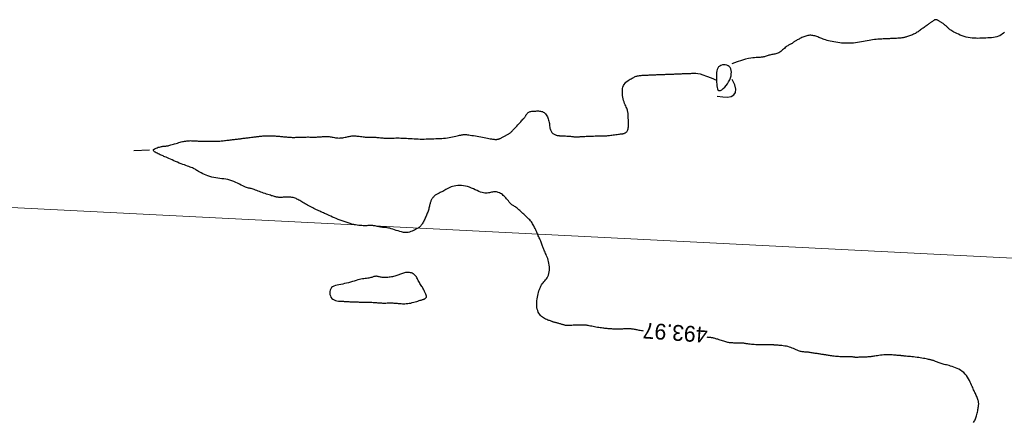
# Model space of a CAD drawing. Header units: millimetres. Extents: x 32690613 to 32693367, y 5343692 to 5344708.
# Tile 133 of 256: x 32692301 to 32692364, y 5343990 to 5344016. Entities that reach past the tile are written whole.
import ezdxf
from ezdxf.enums import TextEntityAlignment as Align

# ---------------------------------------------------------------- set-up
doc = ezdxf.new("R2010")
doc.units = ezdxf.units.MM
doc.header["$LTSCALE"] = 20
doc.layers.get('0').update_dxf_attribs({"lineweight": 18})
doc.layers.get('Defpoints').update_dxf_attribs({"color": 11, "lineweight": 18})
doc.layers.add('02-DGM_HL_494.00', color=122, linetype='Continuous')

# ---------------------------------------------------------------- blocks, each defined once
blk = doc.blocks.new('A$C78070446')
blk.add_line((4469685.271, 5342528.362), (4469462.606, 5342548.339))

msp = doc.modelspace()

# ---------------------------------------------------------------- linework, layer by layer
at = {"layer": '02-DGM_HL_494.00', "elevation": 494, "flags": 128}
for points in [[(32692363.757, 5344014.878), (32692363.69, 5344014.819), (32692363.62, 5344014.764), (32692363.545, 5344014.713), (32692363.463, 5344014.668), (32692363.375, 5344014.63), (32692363.278, 5344014.598), (32692363.175, 5344014.574), (32692363.065, 5344014.555), (32692362.951, 5344014.54), (32692362.832, 5344014.529), (32692362.71, 5344014.522), (32692362.587, 5344014.516), (32692362.462, 5344014.511), (32692362.337, 5344014.506), (32692362.212, 5344014.502), (32692362.087, 5344014.5), (32692361.962, 5344014.502), (32692361.837, 5344014.507), (32692361.711, 5344014.516), (32692361.585, 5344014.532), (32692361.459, 5344014.555), (32692361.333, 5344014.585), (32692361.209, 5344014.621), (32692361.087, 5344014.663), (32692360.969, 5344014.708), (32692360.857, 5344014.755), (32692360.752, 5344014.803), (32692360.656, 5344014.85), (32692360.57, 5344014.895), (32692360.496, 5344014.938), (32692360.432, 5344014.977), (32692360.378, 5344015.013), (32692360.33, 5344015.048), (32692360.288, 5344015.08), (32692360.251, 5344015.112), (32692360.217, 5344015.142), (32692360.184, 5344015.172), (32692360.152, 5344015.202), (32692360.119, 5344015.232), (32692360.087, 5344015.262), (32692360.054, 5344015.291), (32692360.02, 5344015.32), (32692359.986, 5344015.349), (32692359.952, 5344015.376), (32692359.917, 5344015.404), (32692359.881, 5344015.43), (32692359.845, 5344015.455), (32692359.808, 5344015.48), (32692359.772, 5344015.504), (32692359.736, 5344015.527), (32692359.701, 5344015.549), (32692359.667, 5344015.57), (32692359.634, 5344015.59), (32692359.603, 5344015.609), (32692359.573, 5344015.627), (32692359.545, 5344015.643), (32692359.517, 5344015.656), (32692359.49, 5344015.667), (32692359.464, 5344015.676), (32692359.439, 5344015.68), (32692359.414, 5344015.681), (32692359.389, 5344015.678), (32692359.364, 5344015.672), (32692359.339, 5344015.661), (32692359.313, 5344015.648), (32692359.287, 5344015.632), (32692359.259, 5344015.614), (32692359.231, 5344015.594), (32692359.201, 5344015.573), (32692359.17, 5344015.55), (32692359.137, 5344015.527), (32692359.102, 5344015.501), (32692359.065, 5344015.475), (32692359.026, 5344015.446), (32692358.985, 5344015.416), (32692358.94, 5344015.384), (32692358.893, 5344015.35), (32692358.843, 5344015.313), (32692358.79, 5344015.275), (32692358.736, 5344015.236), (32692358.68, 5344015.195), (32692358.624, 5344015.154), (32692358.567, 5344015.113), (32692358.511, 5344015.073), (32692358.455, 5344015.032), (32692358.401, 5344014.993), (32692358.348, 5344014.955), (32692358.295, 5344014.919), (32692358.242, 5344014.883), (32692358.188, 5344014.849), (32692358.133, 5344014.817), (32692358.076, 5344014.786), (32692358.016, 5344014.757), (32692357.953, 5344014.729), (32692357.888, 5344014.703), (32692357.822, 5344014.679), (32692357.757, 5344014.657), (32692357.693, 5344014.636), (32692357.632, 5344014.617), (32692357.574, 5344014.6), (32692357.522, 5344014.584), (32692357.475, 5344014.571), (32692357.433, 5344014.559), (32692357.393, 5344014.549), (32692357.353, 5344014.539), (32692357.311, 5344014.531), (32692357.266, 5344014.524), (32692357.216, 5344014.518), (32692357.158, 5344014.512), (32692357.091, 5344014.507), (32692357.018, 5344014.502), (32692356.939, 5344014.497), (32692356.858, 5344014.493), (32692356.778, 5344014.489), (32692356.699, 5344014.486), (32692356.625, 5344014.483), (32692356.559, 5344014.48), (32692356.5, 5344014.478), (32692356.449, 5344014.476), (32692356.403, 5344014.474), (32692356.359, 5344014.472), (32692356.315, 5344014.471), (32692356.268, 5344014.469), (32692356.217, 5344014.467), (32692356.159, 5344014.465), (32692356.092, 5344014.462), (32692356.016, 5344014.458), (32692355.933, 5344014.454), (32692355.843, 5344014.448), (32692355.746, 5344014.44), (32692355.644, 5344014.43), (32692355.538, 5344014.418), (32692355.427, 5344014.403), (32692355.314, 5344014.384), (32692355.198, 5344014.363), (32692355.08, 5344014.341), (32692354.96, 5344014.318), (32692354.838, 5344014.294), (32692354.715, 5344014.272), (32692354.591, 5344014.25), (32692354.467, 5344014.232), (32692354.342, 5344014.216), (32692354.218, 5344014.203), (32692354.093, 5344014.194), (32692353.968, 5344014.188), (32692353.843, 5344014.186), (32692353.718, 5344014.187), (32692353.593, 5344014.192), (32692353.467, 5344014.201), (32692353.342, 5344014.214), (32692353.217, 5344014.23), (32692353.094, 5344014.249), (32692352.975, 5344014.27), (32692352.858, 5344014.294), (32692352.747, 5344014.319), (32692352.642, 5344014.346), (32692352.543, 5344014.373), (32692352.452, 5344014.401), (32692352.368, 5344014.429), (32692352.289, 5344014.456), (32692352.216, 5344014.484), (32692352.146, 5344014.511), (32692352.079, 5344014.537), (32692352.015, 5344014.562), (32692351.951, 5344014.586), (32692351.888, 5344014.609), (32692351.824, 5344014.63), (32692351.761, 5344014.649), (32692351.698, 5344014.665), (32692351.635, 5344014.678), (32692351.572, 5344014.687), (32692351.509, 5344014.692), (32692351.446, 5344014.692), (32692351.384, 5344014.687), (32692351.322, 5344014.677), (32692351.26, 5344014.663), (32692351.198, 5344014.646), (32692351.136, 5344014.625), (32692351.075, 5344014.601), (32692351.013, 5344014.575), (32692350.952, 5344014.547), (32692350.89, 5344014.518), (32692350.83, 5344014.488), (32692350.771, 5344014.458), (32692350.714, 5344014.428), (32692350.66, 5344014.398), (32692350.61, 5344014.369), (32692350.564, 5344014.341), (32692350.523, 5344014.315), (32692350.488, 5344014.291), (32692350.457, 5344014.269), (32692350.429, 5344014.249), (32692350.404, 5344014.23), (32692350.379, 5344014.212), (32692350.355, 5344014.194), (32692350.329, 5344014.177), (32692350.3, 5344014.161), (32692350.267, 5344014.144), (32692350.231, 5344014.126), (32692350.191, 5344014.106), (32692350.149, 5344014.084), (32692350.103, 5344014.059), (32692350.056, 5344014.031), (32692350.005, 5344013.998), (32692349.953, 5344013.959), (32692349.899, 5344013.916), (32692349.844, 5344013.867), (32692349.787, 5344013.817), (32692349.729, 5344013.766), (32692349.67, 5344013.715), (32692349.61, 5344013.667), (32692349.549, 5344013.624), (32692349.488, 5344013.587), (32692349.427, 5344013.557), (32692349.365, 5344013.533), (32692349.303, 5344013.515), (32692349.241, 5344013.501), (32692349.179, 5344013.489), (32692349.117, 5344013.478), (32692349.055, 5344013.468), (32692348.993, 5344013.456), (32692348.931, 5344013.442), (32692348.869, 5344013.426), (32692348.809, 5344013.409), (32692348.749, 5344013.391), (32692348.69, 5344013.373), (32692348.633, 5344013.356), (32692348.578, 5344013.34), (32692348.525, 5344013.327), (32692348.475, 5344013.316), (32692348.425, 5344013.307), (32692348.374, 5344013.3), (32692348.322, 5344013.294), (32692348.265, 5344013.29), (32692348.202, 5344013.287), (32692348.133, 5344013.284), (32692348.055, 5344013.281), (32692347.965, 5344013.276), (32692347.859, 5344013.268), (32692347.729, 5344013.25), (32692347.57, 5344013.22), (32692347.376, 5344013.173), (32692347.139, 5344013.104), (32692346.853, 5344013.01), (32692346.513, 5344012.887)], [(32692340.94, 5343995.971), (32692340.876, 5343995.981), (32692340.803, 5343995.994), (32692340.732, 5343996.008), (32692340.665, 5343996.021), (32692340.6, 5343996.035), (32692340.538, 5343996.048), (32692340.479, 5343996.06), (32692340.422, 5343996.071), (32692340.367, 5343996.081), (32692340.312, 5343996.09), (32692340.257, 5343996.098), (32692340.203, 5343996.104), (32692340.147, 5343996.109), (32692340.09, 5343996.112), (32692340.031, 5343996.114), (32692339.971, 5343996.114), (32692339.911, 5343996.114), (32692339.85, 5343996.113), (32692339.788, 5343996.111), (32692339.726, 5343996.109), (32692339.663, 5343996.107), (32692339.601, 5343996.104), (32692339.538, 5343996.102), (32692339.476, 5343996.1), (32692339.414, 5343996.098), (32692339.353, 5343996.097), (32692339.292, 5343996.096), (32692339.232, 5343996.096), (32692339.172, 5343996.097), (32692339.114, 5343996.098), (32692339.055, 5343996.101), (32692338.997, 5343996.104), (32692338.939, 5343996.107), (32692338.88, 5343996.112), (32692338.821, 5343996.116), (32692338.761, 5343996.121), (32692338.699, 5343996.127), (32692338.635, 5343996.132), (32692338.569, 5343996.138), (32692338.501, 5343996.145), (32692338.43, 5343996.152), (32692338.356, 5343996.16), (32692338.279, 5343996.17), (32692338.197, 5343996.181), (32692338.112, 5343996.194), (32692338.023, 5343996.209), (32692337.931, 5343996.225), (32692337.838, 5343996.243), (32692337.747, 5343996.26), (32692337.659, 5343996.277), (32692337.575, 5343996.294), (32692337.499, 5343996.309), (32692337.431, 5343996.322), (32692337.373, 5343996.333), (32692337.322, 5343996.342), (32692337.277, 5343996.348), (32692337.234, 5343996.353), (32692337.192, 5343996.356), (32692337.146, 5343996.357), (32692337.095, 5343996.358), (32692337.036, 5343996.357), (32692336.967, 5343996.356), (32692336.89, 5343996.354), (32692336.808, 5343996.351), (32692336.723, 5343996.349), (32692336.639, 5343996.346), (32692336.557, 5343996.343), (32692336.481, 5343996.34), (32692336.414, 5343996.337), (32692336.356, 5343996.335), (32692336.309, 5343996.333), (32692336.27, 5343996.331), (32692336.238, 5343996.33), (32692336.212, 5343996.329), (32692336.189, 5343996.328), (32692336.17, 5343996.327), (32692336.152, 5343996.327), (32692336.134, 5343996.326), (32692336.116, 5343996.326), (32692336.096, 5343996.326), (32692336.076, 5343996.327), (32692336.054, 5343996.329), (32692336.029, 5343996.332), (32692336.002, 5343996.337), (32692335.972, 5343996.344), (32692335.939, 5343996.352), (32692335.903, 5343996.363), (32692335.864, 5343996.375), (32692335.822, 5343996.387), (32692335.779, 5343996.401), (32692335.734, 5343996.415), (32692335.687, 5343996.429), (32692335.64, 5343996.443), (32692335.592, 5343996.456), (32692335.544, 5343996.468), (32692335.496, 5343996.48), (32692335.45, 5343996.491), (32692335.406, 5343996.501), (32692335.365, 5343996.512), (32692335.327, 5343996.521), (32692335.293, 5343996.531), (32692335.264, 5343996.54), (32692335.237, 5343996.549), (32692335.212, 5343996.558), (32692335.187, 5343996.568), (32692335.16, 5343996.578), (32692335.13, 5343996.59), (32692335.094, 5343996.603), (32692335.052, 5343996.617), (32692335.002, 5343996.634), (32692334.946, 5343996.653), (32692334.884, 5343996.675), (32692334.818, 5343996.7), (32692334.75, 5343996.73), (32692334.681, 5343996.765), (32692334.613, 5343996.805), (32692334.547, 5343996.852), (32692334.484, 5343996.905), (32692334.426, 5343996.964), (32692334.373, 5343997.03), (32692334.325, 5343997.103), (32692334.283, 5343997.182), (32692334.248, 5343997.267), (32692334.221, 5343997.359), (32692334.202, 5343997.457), (32692334.191, 5343997.561), (32692334.188, 5343997.669), (32692334.192, 5343997.781), (32692334.202, 5343997.894), (32692334.216, 5343998.006), (32692334.234, 5343998.117), (32692334.255, 5343998.224), (32692334.277, 5343998.326), (32692334.3, 5343998.422), (32692334.325, 5343998.512), (32692334.352, 5343998.597), (32692334.381, 5343998.676), (32692334.413, 5343998.751), (32692334.449, 5343998.822), (32692334.489, 5343998.891), (32692334.534, 5343998.956), (32692334.584, 5343999.02), (32692334.637, 5343999.083), (32692334.692, 5343999.146), (32692334.748, 5343999.212), (32692334.801, 5343999.28), (32692334.851, 5343999.354), (32692334.894, 5343999.433), (32692334.931, 5343999.52), (32692334.959, 5343999.614), (32692334.978, 5343999.716), (32692334.988, 5343999.822), (32692334.991, 5343999.932), (32692334.987, 5344000.043), (32692334.977, 5344000.155), (32692334.96, 5344000.264), (32692334.937, 5344000.37), (32692334.91, 5344000.47), (32692334.879, 5344000.565), (32692334.846, 5344000.655), (32692334.81, 5344000.74), (32692334.775, 5344000.819), (32692334.74, 5344000.894), (32692334.708, 5344000.963), (32692334.678, 5344001.027), (32692334.653, 5344001.086), (32692334.631, 5344001.141), (32692334.611, 5344001.194), (32692334.593, 5344001.246), (32692334.576, 5344001.297), (32692334.558, 5344001.35), (32692334.538, 5344001.406), (32692334.517, 5344001.465), (32692334.492, 5344001.529), (32692334.464, 5344001.597), (32692334.435, 5344001.667), (32692334.404, 5344001.739), (32692334.373, 5344001.81), (32692334.342, 5344001.881), (32692334.312, 5344001.948), (32692334.284, 5344002.012), (32692334.258, 5344002.071), (32692334.233, 5344002.126), (32692334.21, 5344002.178), (32692334.188, 5344002.227), (32692334.167, 5344002.275), (32692334.145, 5344002.323), (32692334.124, 5344002.372), (32692334.101, 5344002.422), (32692334.078, 5344002.474), (32692334.053, 5344002.529), (32692334.025, 5344002.586), (32692333.996, 5344002.644), (32692333.963, 5344002.703), (32692333.928, 5344002.763), (32692333.888, 5344002.824), (32692333.844, 5344002.884), (32692333.796, 5344002.945), (32692333.743, 5344003.006), (32692333.687, 5344003.066), (32692333.628, 5344003.126), (32692333.567, 5344003.186), (32692333.504, 5344003.246), (32692333.44, 5344003.307), (32692333.375, 5344003.367), (32692333.31, 5344003.426), (32692333.246, 5344003.486), (32692333.182, 5344003.544), (32692333.119, 5344003.6), (32692333.058, 5344003.653), (32692332.998, 5344003.704), (32692332.941, 5344003.75), (32692332.886, 5344003.792), (32692332.833, 5344003.829), (32692332.784, 5344003.863), (32692332.737, 5344003.892), (32692332.693, 5344003.92), (32692332.652, 5344003.947), (32692332.613, 5344003.973), (32692332.577, 5344004), (32692332.543, 5344004.029), (32692332.511, 5344004.06), (32692332.482, 5344004.094), (32692332.452, 5344004.131), (32692332.423, 5344004.17), (32692332.392, 5344004.212), (32692332.358, 5344004.256), (32692332.321, 5344004.303), (32692332.28, 5344004.352), (32692332.234, 5344004.404), (32692332.183, 5344004.456), (32692332.128, 5344004.509), (32692332.07, 5344004.56), (32692332.01, 5344004.608), (32692331.948, 5344004.652), (32692331.884, 5344004.691), (32692331.821, 5344004.724), (32692331.757, 5344004.749), (32692331.694, 5344004.766), (32692331.631, 5344004.778), (32692331.568, 5344004.783), (32692331.506, 5344004.783), (32692331.443, 5344004.779), (32692331.381, 5344004.771), (32692331.319, 5344004.76), (32692331.257, 5344004.746), (32692331.194, 5344004.731), (32692331.128, 5344004.718), (32692331.06, 5344004.708), (32692330.988, 5344004.703), (32692330.911, 5344004.705), (32692330.827, 5344004.715), (32692330.736, 5344004.737), (32692330.637, 5344004.77), (32692330.531, 5344004.813), (32692330.419, 5344004.864), (32692330.302, 5344004.918), (32692330.18, 5344004.973), (32692330.056, 5344005.027), (32692329.93, 5344005.076), (32692329.804, 5344005.117), (32692329.678, 5344005.149), (32692329.553, 5344005.171), (32692329.429, 5344005.183), (32692329.309, 5344005.187), (32692329.192, 5344005.182), (32692329.079, 5344005.17), (32692328.971, 5344005.151), (32692328.869, 5344005.125), (32692328.774, 5344005.094), (32692328.684, 5344005.057), (32692328.6, 5344005.018), (32692328.521, 5344004.976), (32692328.447, 5344004.934), (32692328.377, 5344004.893), (32692328.31, 5344004.853), (32692328.248, 5344004.817), (32692328.188, 5344004.786), (32692328.131, 5344004.759), (32692328.077, 5344004.734), (32692328.026, 5344004.712), (32692327.977, 5344004.691), (32692327.931, 5344004.67), (32692327.887, 5344004.649), (32692327.846, 5344004.627), (32692327.808, 5344004.602), (32692327.772, 5344004.576), (32692327.738, 5344004.547), (32692327.706, 5344004.518), (32692327.676, 5344004.487), (32692327.648, 5344004.456), (32692327.622, 5344004.424), (32692327.597, 5344004.392), (32692327.574, 5344004.359), (32692327.553, 5344004.327), (32692327.532, 5344004.293), (32692327.514, 5344004.258), (32692327.496, 5344004.221), (32692327.48, 5344004.182), (32692327.465, 5344004.14), (32692327.45, 5344004.094), (32692327.437, 5344004.045), (32692327.424, 5344003.992), (32692327.411, 5344003.936), (32692327.398, 5344003.878), (32692327.384, 5344003.818), (32692327.37, 5344003.757), (32692327.353, 5344003.694), (32692327.335, 5344003.631), (32692327.314, 5344003.568), (32692327.292, 5344003.504), (32692327.267, 5344003.441), (32692327.242, 5344003.377), (32692327.215, 5344003.313), (32692327.187, 5344003.25), (32692327.158, 5344003.186), (32692327.13, 5344003.123), (32692327.101, 5344003.059), (32692327.072, 5344002.996), (32692327.042, 5344002.934), (32692327.012, 5344002.875), (32692326.982, 5344002.818), (32692326.95, 5344002.764), (32692326.917, 5344002.714), (32692326.883, 5344002.668), (32692326.848, 5344002.627), (32692326.81, 5344002.591), (32692326.77, 5344002.558), (32692326.727, 5344002.527), (32692326.681, 5344002.497), (32692326.631, 5344002.467), (32692326.577, 5344002.436), (32692326.518, 5344002.404), (32692326.455, 5344002.369), (32692326.386, 5344002.333), (32692326.311, 5344002.299), (32692326.232, 5344002.267), (32692326.147, 5344002.241), (32692326.056, 5344002.221), (32692325.96, 5344002.211), (32692325.859, 5344002.211), (32692325.752, 5344002.223), (32692325.641, 5344002.246), (32692325.527, 5344002.276), (32692325.413, 5344002.312), (32692325.301, 5344002.35), (32692325.191, 5344002.388), (32692325.086, 5344002.424), (32692324.987, 5344002.455), (32692324.896, 5344002.479), (32692324.812, 5344002.497), (32692324.735, 5344002.51), (32692324.662, 5344002.519), (32692324.593, 5344002.525), (32692324.527, 5344002.531), (32692324.463, 5344002.536), (32692324.4, 5344002.543), (32692324.337, 5344002.552), (32692324.275, 5344002.564), (32692324.213, 5344002.576), (32692324.152, 5344002.589), (32692324.092, 5344002.602), (32692324.034, 5344002.615), (32692323.978, 5344002.626), (32692323.924, 5344002.636), (32692323.873, 5344002.643), (32692323.823, 5344002.648), (32692323.774, 5344002.651), (32692323.725, 5344002.652), (32692323.675, 5344002.652), (32692323.622, 5344002.651), (32692323.567, 5344002.65), (32692323.507, 5344002.647), (32692323.441, 5344002.645), (32692323.371, 5344002.643), (32692323.296, 5344002.642), (32692323.215, 5344002.643), (32692323.129, 5344002.646), (32692323.037, 5344002.652), (32692322.94, 5344002.663), (32692322.838, 5344002.677), (32692322.731, 5344002.696), (32692322.618, 5344002.72), (32692322.502, 5344002.748), (32692322.382, 5344002.781), (32692322.26, 5344002.817), (32692322.135, 5344002.857), (32692322.009, 5344002.9), (32692321.883, 5344002.945), (32692321.756, 5344002.994), (32692321.63, 5344003.044), (32692321.507, 5344003.094), (32692321.388, 5344003.145), (32692321.274, 5344003.194), (32692321.167, 5344003.242), (32692321.068, 5344003.286), (32692320.978, 5344003.327), (32692320.898, 5344003.363), (32692320.827, 5344003.395), (32692320.762, 5344003.425), (32692320.702, 5344003.452), (32692320.645, 5344003.478), (32692320.588, 5344003.503), (32692320.53, 5344003.53), (32692320.469, 5344003.557), (32692320.402, 5344003.587), (32692320.332, 5344003.619), (32692320.257, 5344003.654), (32692320.18, 5344003.69), (32692320.1, 5344003.728), (32692320.02, 5344003.767), (32692319.938, 5344003.808), (32692319.857, 5344003.85), (32692319.776, 5344003.893), (32692319.697, 5344003.937), (32692319.62, 5344003.982), (32692319.544, 5344004.026), (32692319.471, 5344004.069), (32692319.399, 5344004.112), (32692319.331, 5344004.154), (32692319.265, 5344004.194), (32692319.203, 5344004.232), (32692319.142, 5344004.268), (32692319.083, 5344004.302), (32692319.025, 5344004.332), (32692318.966, 5344004.359), (32692318.906, 5344004.383), (32692318.844, 5344004.404), (32692318.778, 5344004.42), (32692318.709, 5344004.432), (32692318.637, 5344004.44), (32692318.564, 5344004.445), (32692318.489, 5344004.447), (32692318.416, 5344004.448), (32692318.344, 5344004.447), (32692318.275, 5344004.444), (32692318.21, 5344004.442), (32692318.15, 5344004.44), (32692318.095, 5344004.438), (32692318.044, 5344004.436), (32692317.997, 5344004.435), (32692317.953, 5344004.435), (32692317.911, 5344004.436), (32692317.872, 5344004.438), (32692317.835, 5344004.441), (32692317.799, 5344004.446), (32692317.763, 5344004.452), (32692317.726, 5344004.459), (32692317.686, 5344004.468), (32692317.644, 5344004.479), (32692317.596, 5344004.492), (32692317.544, 5344004.508), (32692317.484, 5344004.525), (32692317.417, 5344004.544), (32692317.343, 5344004.566), (32692317.264, 5344004.59), (32692317.18, 5344004.615), (32692317.093, 5344004.643), (32692317.003, 5344004.672), (32692316.913, 5344004.703), (32692316.823, 5344004.735), (32692316.734, 5344004.769), (32692316.646, 5344004.803), (32692316.561, 5344004.837), (32692316.479, 5344004.869), (32692316.4, 5344004.9), (32692316.325, 5344004.929), (32692316.254, 5344004.954), (32692316.188, 5344004.975), (32692316.127, 5344004.991), (32692316.069, 5344005.004), (32692316.013, 5344005.016), (32692315.956, 5344005.028), (32692315.897, 5344005.043), (32692315.833, 5344005.062), (32692315.762, 5344005.088), (32692315.682, 5344005.122), (32692315.592, 5344005.165), (32692315.492, 5344005.215), (32692315.385, 5344005.27), (32692315.271, 5344005.328), (32692315.151, 5344005.385), (32692315.028, 5344005.44), (32692314.903, 5344005.489), (32692314.776, 5344005.531), (32692314.65, 5344005.563), (32692314.524, 5344005.587), (32692314.398, 5344005.605), (32692314.272, 5344005.619), (32692314.147, 5344005.632), (32692314.021, 5344005.646), (32692313.895, 5344005.663), (32692313.769, 5344005.686), (32692313.643, 5344005.716), (32692313.519, 5344005.753), (32692313.396, 5344005.794), (32692313.279, 5344005.839), (32692313.167, 5344005.886), (32692313.062, 5344005.934), (32692312.966, 5344005.981), (32692312.88, 5344006.027), (32692312.806, 5344006.069), (32692312.741, 5344006.108), (32692312.683, 5344006.144), (32692312.629, 5344006.179), (32692312.578, 5344006.211), (32692312.526, 5344006.242), (32692312.471, 5344006.271), (32692312.411, 5344006.3), (32692312.344, 5344006.329), (32692312.269, 5344006.358), (32692312.187, 5344006.388), (32692312.099, 5344006.418), (32692312.005, 5344006.451), (32692311.905, 5344006.486), (32692311.801, 5344006.523), (32692311.692, 5344006.564), (32692311.579, 5344006.608), (32692311.464, 5344006.655), (32692311.348, 5344006.704), (32692311.234, 5344006.753), (32692311.124, 5344006.802), (32692311.018, 5344006.849), (32692310.919, 5344006.893), (32692310.83, 5344006.933), (32692310.75, 5344006.97), (32692310.678, 5344007.002), (32692310.614, 5344007.031), (32692310.554, 5344007.058), (32692310.496, 5344007.084), (32692310.44, 5344007.11), (32692310.381, 5344007.136), (32692310.32, 5344007.164), (32692310.254, 5344007.194), (32692310.187, 5344007.226), (32692310.121, 5344007.259), (32692310.061, 5344007.293), (32692310.009, 5344007.328), (32692309.97, 5344007.364), (32692309.947, 5344007.398), (32692309.943, 5344007.433), (32692309.961, 5344007.466), (32692309.997, 5344007.497), (32692310.049, 5344007.527), (32692310.112, 5344007.555), (32692310.181, 5344007.58), (32692310.253, 5344007.603), (32692310.325, 5344007.622), (32692310.391, 5344007.639), (32692310.448, 5344007.652), (32692310.498, 5344007.663), (32692310.54, 5344007.67), (32692310.577, 5344007.676), (32692310.609, 5344007.679), (32692310.637, 5344007.682), (32692310.664, 5344007.683), (32692310.689, 5344007.684), (32692310.714, 5344007.685), (32692310.74, 5344007.687), (32692310.769, 5344007.689), (32692310.801, 5344007.693), (32692310.838, 5344007.699), (32692310.88, 5344007.708), (32692310.93, 5344007.719), (32692310.987, 5344007.734), (32692311.054, 5344007.752), (32692311.127, 5344007.774), (32692311.207, 5344007.798), (32692311.29, 5344007.823), (32692311.376, 5344007.85), (32692311.463, 5344007.875), (32692311.548, 5344007.9), (32692311.63, 5344007.923), (32692311.709, 5344007.944), (32692311.783, 5344007.962), (32692311.854, 5344007.978), (32692311.922, 5344007.991), (32692311.987, 5344008.002), (32692312.052, 5344008.01), (32692312.114, 5344008.017), (32692312.177, 5344008.021), (32692312.239, 5344008.024), (32692312.302, 5344008.025), (32692312.364, 5344008.024), (32692312.425, 5344008.022), (32692312.486, 5344008.019), (32692312.545, 5344008.016), (32692312.604, 5344008.012), (32692312.661, 5344008.008), (32692312.717, 5344008.004), (32692312.772, 5344008), (32692312.826, 5344007.996), (32692312.881, 5344007.993), (32692312.936, 5344007.991), (32692312.993, 5344007.989), (32692313.051, 5344007.987), (32692313.112, 5344007.986), (32692313.176, 5344007.986), (32692313.243, 5344007.987), (32692313.31, 5344007.988), (32692313.378, 5344007.99), (32692313.446, 5344007.991), (32692313.513, 5344007.992), (32692313.578, 5344007.993), (32692313.64, 5344007.994), (32692313.698, 5344007.993), (32692313.754, 5344007.993), (32692313.809, 5344007.992), (32692313.862, 5344007.991), (32692313.916, 5344007.991), (32692313.971, 5344007.991), (32692314.028, 5344007.993), (32692314.089, 5344007.996), (32692314.153, 5344008), (32692314.221, 5344008.005), (32692314.291, 5344008.012), (32692314.364, 5344008.02), (32692314.438, 5344008.028), (32692314.513, 5344008.037), (32692314.587, 5344008.046), (32692314.661, 5344008.055), (32692314.734, 5344008.064), (32692314.805, 5344008.072), (32692314.874, 5344008.081), (32692314.942, 5344008.089), (32692315.009, 5344008.097), (32692315.074, 5344008.106), (32692315.138, 5344008.113), (32692315.201, 5344008.121), (32692315.263, 5344008.129), (32692315.324, 5344008.136), (32692315.384, 5344008.144), (32692315.444, 5344008.151), (32692315.504, 5344008.158), (32692315.564, 5344008.166), (32692315.625, 5344008.173), (32692315.687, 5344008.181), (32692315.751, 5344008.189), (32692315.815, 5344008.196), (32692315.88, 5344008.204), (32692315.945, 5344008.212), (32692316.01, 5344008.22), (32692316.075, 5344008.228), (32692316.139, 5344008.236), (32692316.202, 5344008.244), (32692316.263, 5344008.252), (32692316.323, 5344008.259), (32692316.382, 5344008.266), (32692316.44, 5344008.273), (32692316.496, 5344008.28), (32692316.551, 5344008.287), (32692316.605, 5344008.294), (32692316.658, 5344008.3), (32692316.71, 5344008.306), (32692316.761, 5344008.312), (32692316.812, 5344008.318), (32692316.864, 5344008.323), (32692316.918, 5344008.328), (32692316.973, 5344008.332), (32692317.031, 5344008.335), (32692317.091, 5344008.337), (32692317.156, 5344008.338), (32692317.223, 5344008.339), (32692317.292, 5344008.338), (32692317.363, 5344008.336), (32692317.435, 5344008.334), (32692317.508, 5344008.331), (32692317.579, 5344008.327), (32692317.65, 5344008.323), (32692317.719, 5344008.319), (32692317.787, 5344008.313), (32692317.853, 5344008.308), (32692317.918, 5344008.302), (32692317.982, 5344008.296), (32692318.046, 5344008.29), (32692318.109, 5344008.283), (32692318.172, 5344008.277), (32692318.234, 5344008.27), (32692318.297, 5344008.264), (32692318.359, 5344008.258), (32692318.421, 5344008.252), (32692318.483, 5344008.247), (32692318.543, 5344008.243), (32692318.603, 5344008.239), (32692318.662, 5344008.236), (32692318.719, 5344008.235), (32692318.776, 5344008.234), (32692318.833, 5344008.234), (32692318.89, 5344008.235), (32692318.947, 5344008.236), (32692319.005, 5344008.238), (32692319.065, 5344008.24), (32692319.126, 5344008.243), (32692319.19, 5344008.245), (32692319.255, 5344008.247), (32692319.323, 5344008.25), (32692319.392, 5344008.252), (32692319.462, 5344008.254), (32692319.534, 5344008.255), (32692319.607, 5344008.256), (32692319.681, 5344008.257), (32692319.755, 5344008.257), (32692319.83, 5344008.256), (32692319.904, 5344008.255), (32692319.978, 5344008.254), (32692320.05, 5344008.254), (32692320.119, 5344008.254), (32692320.187, 5344008.254), (32692320.251, 5344008.255), (32692320.312, 5344008.257), (32692320.369, 5344008.26), (32692320.424, 5344008.264), (32692320.477, 5344008.268), (32692320.529, 5344008.273), (32692320.579, 5344008.277), (32692320.629, 5344008.282), (32692320.678, 5344008.286), (32692320.729, 5344008.29), (32692320.78, 5344008.292), (32692320.832, 5344008.294), (32692320.885, 5344008.295), (32692320.941, 5344008.293), (32692320.998, 5344008.29), (32692321.057, 5344008.284), (32692321.118, 5344008.276), (32692321.183, 5344008.265), (32692321.249, 5344008.252), (32692321.318, 5344008.238), (32692321.389, 5344008.225), (32692321.461, 5344008.212), (32692321.535, 5344008.202), (32692321.61, 5344008.195), (32692321.686, 5344008.192), (32692321.763, 5344008.194), (32692321.839, 5344008.201), (32692321.915, 5344008.211), (32692321.99, 5344008.224), (32692322.063, 5344008.238), (32692322.134, 5344008.253), (32692322.201, 5344008.268), (32692322.265, 5344008.283), (32692322.326, 5344008.295), (32692322.383, 5344008.306), (32692322.438, 5344008.315), (32692322.494, 5344008.321), (32692322.55, 5344008.326), (32692322.609, 5344008.328), (32692322.671, 5344008.327), (32692322.738, 5344008.324), (32692322.81, 5344008.318), (32692322.887, 5344008.311), (32692322.967, 5344008.301), (32692323.047, 5344008.291), (32692323.127, 5344008.281), (32692323.204, 5344008.271), (32692323.277, 5344008.261), (32692323.343, 5344008.254), (32692323.402, 5344008.248), (32692323.454, 5344008.243), (32692323.5, 5344008.241), (32692323.542, 5344008.239), (32692323.579, 5344008.239), (32692323.613, 5344008.24), (32692323.646, 5344008.24), (32692323.677, 5344008.242), (32692323.709, 5344008.243), (32692323.741, 5344008.244), (32692323.775, 5344008.245), (32692323.813, 5344008.245), (32692323.854, 5344008.244), (32692323.9, 5344008.243), (32692323.952, 5344008.24), (32692324.011, 5344008.237), (32692324.077, 5344008.232), (32692324.149, 5344008.226), (32692324.225, 5344008.219), (32692324.302, 5344008.212), (32692324.378, 5344008.205), (32692324.451, 5344008.199), (32692324.518, 5344008.193), (32692324.579, 5344008.188), (32692324.63, 5344008.184), (32692324.675, 5344008.181), (32692324.716, 5344008.179), (32692324.754, 5344008.179), (32692324.793, 5344008.179), (32692324.836, 5344008.18), (32692324.885, 5344008.182), (32692324.942, 5344008.184), (32692325.01, 5344008.186), (32692325.088, 5344008.189), (32692325.175, 5344008.192), (32692325.27, 5344008.194), (32692325.371, 5344008.195), (32692325.478, 5344008.195), (32692325.59, 5344008.193), (32692325.705, 5344008.19), (32692325.822, 5344008.184), (32692325.941, 5344008.177), (32692326.063, 5344008.169), (32692326.185, 5344008.161), (32692326.309, 5344008.152), (32692326.433, 5344008.145), (32692326.558, 5344008.138), (32692326.684, 5344008.133), (32692326.809, 5344008.13), (32692326.934, 5344008.129), (32692327.059, 5344008.129), (32692327.184, 5344008.131), (32692327.309, 5344008.135), (32692327.434, 5344008.139), (32692327.559, 5344008.143), (32692327.684, 5344008.148), (32692327.809, 5344008.153), (32692327.933, 5344008.158), (32692328.057, 5344008.164), (32692328.179, 5344008.172), (32692328.3, 5344008.18), (32692328.419, 5344008.191), (32692328.535, 5344008.204), (32692328.648, 5344008.219), (32692328.759, 5344008.237), (32692328.865, 5344008.258), (32692328.966, 5344008.28), (32692329.062, 5344008.302), (32692329.152, 5344008.324), (32692329.235, 5344008.345), (32692329.31, 5344008.364), (32692329.376, 5344008.381), (32692329.434, 5344008.394), (32692329.485, 5344008.404), (32692329.533, 5344008.41), (32692329.579, 5344008.414), (32692329.627, 5344008.414), (32692329.68, 5344008.412), (32692329.739, 5344008.406), (32692329.809, 5344008.398), (32692329.89, 5344008.387), (32692329.983, 5344008.374), (32692330.083, 5344008.359), (32692330.191, 5344008.342), (32692330.303, 5344008.324), (32692330.418, 5344008.304), (32692330.534, 5344008.284), (32692330.648, 5344008.264), (32692330.76, 5344008.243), (32692330.868, 5344008.223), (32692330.971, 5344008.203), (32692331.068, 5344008.184), (32692331.16, 5344008.167), (32692331.244, 5344008.151), (32692331.32, 5344008.137), (32692331.388, 5344008.126), (32692331.446, 5344008.117), (32692331.496, 5344008.111), (32692331.539, 5344008.107), (32692331.575, 5344008.105), (32692331.607, 5344008.104), (32692331.635, 5344008.105), (32692331.66, 5344008.107), (32692331.683, 5344008.11), (32692331.705, 5344008.113), (32692331.728, 5344008.117), (32692331.751, 5344008.122), (32692331.774, 5344008.128), (32692331.798, 5344008.135), (32692331.824, 5344008.144), (32692331.851, 5344008.155), (32692331.881, 5344008.167), (32692331.913, 5344008.182), (32692331.947, 5344008.199), (32692331.983, 5344008.217), (32692332.02, 5344008.237), (32692332.059, 5344008.258), (32692332.099, 5344008.279), (32692332.14, 5344008.301), (32692332.18, 5344008.324), (32692332.221, 5344008.346), (32692332.262, 5344008.369), (32692332.301, 5344008.391), (32692332.34, 5344008.413), (32692332.378, 5344008.436), (32692332.414, 5344008.458), (32692332.448, 5344008.48), (32692332.479, 5344008.502), (32692332.509, 5344008.524), (32692332.537, 5344008.547), (32692332.564, 5344008.572), (32692332.594, 5344008.6), (32692332.625, 5344008.632), (32692332.66, 5344008.67), (32692332.701, 5344008.713), (32692332.747, 5344008.763), (32692332.8, 5344008.821), (32692332.86, 5344008.884), (32692332.922, 5344008.952), (32692332.987, 5344009.022), (32692333.052, 5344009.092), (32692333.115, 5344009.16), (32692333.174, 5344009.224), (32692333.227, 5344009.282), (32692333.274, 5344009.332), (32692333.313, 5344009.376), (32692333.348, 5344009.414), (32692333.377, 5344009.448), (32692333.403, 5344009.479), (32692333.425, 5344009.509), (32692333.446, 5344009.538), (32692333.466, 5344009.569), (32692333.486, 5344009.602), (32692333.506, 5344009.637), (32692333.528, 5344009.673), (32692333.551, 5344009.708), (32692333.577, 5344009.742), (32692333.607, 5344009.774), (32692333.64, 5344009.803), (32692333.678, 5344009.828), (32692333.722, 5344009.848), (32692333.77, 5344009.863), (32692333.822, 5344009.875), (32692333.878, 5344009.884), (32692333.936, 5344009.89), (32692333.996, 5344009.895), (32692334.058, 5344009.898), (32692334.12, 5344009.901), (32692334.183, 5344009.903), (32692334.245, 5344009.904), (32692334.306, 5344009.903), (32692334.367, 5344009.9), (32692334.427, 5344009.892), (32692334.485, 5344009.88), (32692334.541, 5344009.861), (32692334.595, 5344009.836), (32692334.648, 5344009.803), (32692334.697, 5344009.762), (32692334.743, 5344009.715), (32692334.786, 5344009.663), (32692334.826, 5344009.604), (32692334.861, 5344009.541), (32692334.892, 5344009.474), (32692334.918, 5344009.404), (32692334.939, 5344009.33), (32692334.956, 5344009.255), (32692334.97, 5344009.179), (32692334.982, 5344009.104), (32692334.992, 5344009.029), (32692335.002, 5344008.957), (32692335.012, 5344008.889), (32692335.024, 5344008.824), (32692335.038, 5344008.765), (32692335.055, 5344008.71), (32692335.074, 5344008.661), (32692335.096, 5344008.616), (32692335.12, 5344008.575), (32692335.148, 5344008.539), (32692335.178, 5344008.506), (32692335.211, 5344008.477), (32692335.248, 5344008.451), (32692335.286, 5344008.429), (32692335.326, 5344008.409), (32692335.367, 5344008.393), (32692335.407, 5344008.379), (32692335.445, 5344008.368), (32692335.482, 5344008.359), (32692335.515, 5344008.352), (32692335.545, 5344008.347), (32692335.573, 5344008.344), (32692335.6, 5344008.342), (32692335.629, 5344008.341), (32692335.661, 5344008.34), (32692335.698, 5344008.34), (32692335.742, 5344008.338), (32692335.795, 5344008.337), (32692335.858, 5344008.334), (32692335.929, 5344008.33), (32692336.005, 5344008.325), (32692336.085, 5344008.319), (32692336.165, 5344008.313), (32692336.244, 5344008.307), (32692336.318, 5344008.301), (32692336.385, 5344008.294), (32692336.443, 5344008.288), (32692336.493, 5344008.282), (32692336.536, 5344008.277), (32692336.574, 5344008.273), (32692336.607, 5344008.269), (32692336.636, 5344008.266), (32692336.663, 5344008.264), (32692336.69, 5344008.263), (32692336.717, 5344008.263), (32692336.745, 5344008.264), (32692336.775, 5344008.266), (32692336.809, 5344008.269), (32692336.848, 5344008.273), (32692336.892, 5344008.277), (32692336.942, 5344008.281), (32692337, 5344008.285), (32692337.067, 5344008.289), (32692337.141, 5344008.293), (32692337.222, 5344008.297), (32692337.308, 5344008.301), (32692337.398, 5344008.305), (32692337.492, 5344008.309), (32692337.588, 5344008.313), (32692337.685, 5344008.316), (32692337.782, 5344008.32), (32692337.878, 5344008.324), (32692337.971, 5344008.327), (32692338.062, 5344008.331), (32692338.148, 5344008.333), (32692338.229, 5344008.336), (32692338.303, 5344008.337), (32692338.37, 5344008.338), (32692338.428, 5344008.339), (32692338.481, 5344008.339), (32692338.529, 5344008.339), (32692338.575, 5344008.339), (32692338.622, 5344008.341), (32692338.672, 5344008.344), (32692338.727, 5344008.348), (32692338.79, 5344008.354), (32692338.862, 5344008.363), (32692338.941, 5344008.374), (32692339.024, 5344008.385), (32692339.11, 5344008.398), (32692339.195, 5344008.41), (32692339.276, 5344008.422), (32692339.352, 5344008.433), (32692339.419, 5344008.442), (32692339.476, 5344008.448), (32692339.524, 5344008.453), (32692339.564, 5344008.457), (32692339.598, 5344008.46), (32692339.629, 5344008.463), (32692339.656, 5344008.468), (32692339.683, 5344008.474), (32692339.712, 5344008.483), (32692339.742, 5344008.495), (32692339.775, 5344008.51), (32692339.808, 5344008.53), (32692339.841, 5344008.554), (32692339.873, 5344008.584), (32692339.902, 5344008.619), (32692339.928, 5344008.661), (32692339.949, 5344008.711), (32692339.965, 5344008.767), (32692339.977, 5344008.829), (32692339.984, 5344008.896), (32692339.988, 5344008.966), (32692339.989, 5344009.037), (32692339.988, 5344009.107), (32692339.986, 5344009.175), (32692339.984, 5344009.24), (32692339.982, 5344009.3), (32692339.979, 5344009.356), (32692339.977, 5344009.407), (32692339.976, 5344009.455), (32692339.974, 5344009.501), (32692339.972, 5344009.545), (32692339.97, 5344009.587), (32692339.969, 5344009.629), (32692339.967, 5344009.67), (32692339.965, 5344009.713), (32692339.961, 5344009.756), (32692339.955, 5344009.802), (32692339.947, 5344009.85), (32692339.935, 5344009.901), (32692339.919, 5344009.956), (32692339.898, 5344010.015), (32692339.872, 5344010.079), (32692339.842, 5344010.149), (32692339.81, 5344010.223), (32692339.776, 5344010.302), (32692339.741, 5344010.387), (32692339.708, 5344010.477), (32692339.677, 5344010.572), (32692339.65, 5344010.673), (32692339.628, 5344010.778), (32692339.611, 5344010.887), (32692339.601, 5344010.998), (32692339.598, 5344011.108), (32692339.603, 5344011.216), (32692339.617, 5344011.32), (32692339.64, 5344011.418), (32692339.673, 5344011.508), (32692339.716, 5344011.588), (32692339.769, 5344011.659), (32692339.828, 5344011.721), (32692339.892, 5344011.777), (32692339.959, 5344011.826), (32692340.026, 5344011.869), (32692340.093, 5344011.908), (32692340.156, 5344011.943), (32692340.215, 5344011.976), (32692340.27, 5344012.005), (32692340.321, 5344012.032), (32692340.371, 5344012.056), (32692340.419, 5344012.077), (32692340.467, 5344012.096), (32692340.516, 5344012.112), (32692340.566, 5344012.126), (32692340.619, 5344012.137), (32692340.674, 5344012.146), (32692340.732, 5344012.154), (32692340.791, 5344012.159), (32692340.851, 5344012.164), (32692340.912, 5344012.167), (32692340.975, 5344012.17), (32692341.037, 5344012.172), (32692341.099, 5344012.175), (32692341.162, 5344012.177), (32692341.224, 5344012.18), (32692341.287, 5344012.182), (32692341.349, 5344012.185), (32692341.412, 5344012.187), (32692341.474, 5344012.189), (32692341.537, 5344012.192), (32692341.599, 5344012.194), (32692341.661, 5344012.197), (32692341.724, 5344012.199), (32692341.786, 5344012.202), (32692341.849, 5344012.204), (32692341.911, 5344012.207), (32692341.974, 5344012.209), (32692342.036, 5344012.211), (32692342.099, 5344012.214), (32692342.161, 5344012.216), (32692342.224, 5344012.219), (32692342.286, 5344012.221), (32692342.348, 5344012.224), (32692342.411, 5344012.226), (32692342.473, 5344012.229), (32692342.536, 5344012.231), (32692342.598, 5344012.233), (32692342.661, 5344012.236), (32692342.723, 5344012.238), (32692342.786, 5344012.241), (32692342.848, 5344012.243), (32692342.91, 5344012.246), (32692342.973, 5344012.248), (32692343.035, 5344012.25), (32692343.098, 5344012.253), (32692343.16, 5344012.255), (32692343.223, 5344012.258), (32692343.285, 5344012.26), (32692343.348, 5344012.263), (32692343.41, 5344012.265), (32692343.473, 5344012.268), (32692343.535, 5344012.27), (32692343.598, 5344012.272), (32692343.661, 5344012.275), (32692343.725, 5344012.277), (32692343.79, 5344012.28), (32692343.857, 5344012.283), (32692343.927, 5344012.285), (32692344, 5344012.288), (32692344.076, 5344012.291), (32692344.158, 5344012.293), (32692344.252, 5344012.29), (32692344.366, 5344012.276), (32692344.511, 5344012.246), (32692344.693, 5344012.193), (32692344.922, 5344012.113), (32692345.206, 5344012), (32692345.553, 5344011.848)], [(32692345.592, 5344010.849), (32692345.945, 5344010.793), (32692346.243, 5344010.785), (32692346.481, 5344010.827), (32692346.653, 5344010.922), (32692346.751, 5344011.073), (32692346.771, 5344011.282), (32692346.707, 5344011.553), (32692346.552, 5344011.887)], [(32692308.698, 5344007.406), (32692309.698, 5344007.445)], [(32692361.806, 5343990.194), (32692361.838, 5343990.25), (32692361.869, 5343990.304), (32692361.899, 5343990.359), (32692361.927, 5343990.416), (32692361.953, 5343990.477), (32692361.978, 5343990.543), (32692362, 5343990.615), (32692362.021, 5343990.691), (32692362.039, 5343990.77), (32692362.056, 5343990.85), (32692362.071, 5343990.929), (32692362.084, 5343991.006), (32692362.097, 5343991.079), (32692362.107, 5343991.146), (32692362.117, 5343991.205), (32692362.124, 5343991.258), (32692362.13, 5343991.306), (32692362.133, 5343991.351), (32692362.133, 5343991.395), (32692362.13, 5343991.439), (32692362.123, 5343991.484), (32692362.112, 5343991.533), (32692362.097, 5343991.586), (32692362.078, 5343991.643), (32692362.056, 5343991.703), (32692362.031, 5343991.766), (32692362.004, 5343991.83), (32692361.976, 5343991.894), (32692361.948, 5343991.958), (32692361.921, 5343992.02), (32692361.894, 5343992.081), (32692361.867, 5343992.14), (32692361.84, 5343992.201), (32692361.812, 5343992.263), (32692361.783, 5343992.328), (32692361.752, 5343992.399), (32692361.718, 5343992.475), (32692361.68, 5343992.559), (32692361.639, 5343992.65), (32692361.593, 5343992.749), (32692361.542, 5343992.851), (32692361.485, 5343992.955), (32692361.422, 5343993.059), (32692361.352, 5343993.16), (32692361.274, 5343993.256), (32692361.187, 5343993.345), (32692361.092, 5343993.424), (32692360.99, 5343993.494), (32692360.884, 5343993.556), (32692360.775, 5343993.61), (32692360.665, 5343993.657), (32692360.557, 5343993.698), (32692360.452, 5343993.733), (32692360.354, 5343993.763), (32692360.263, 5343993.788), (32692360.179, 5343993.81), (32692360.1, 5343993.829), (32692360.027, 5343993.847), (32692359.958, 5343993.863), (32692359.892, 5343993.879), (32692359.827, 5343993.896), (32692359.764, 5343993.915), (32692359.701, 5343993.935), (32692359.638, 5343993.957), (32692359.576, 5343993.98), (32692359.517, 5343994.004), (32692359.459, 5343994.027), (32692359.405, 5343994.05), (32692359.354, 5343994.07), (32692359.307, 5343994.089), (32692359.265, 5343994.104), (32692359.225, 5343994.118), (32692359.187, 5343994.129), (32692359.148, 5343994.14), (32692359.108, 5343994.15), (32692359.062, 5343994.16), (32692359.012, 5343994.171), (32692358.953, 5343994.183), (32692358.885, 5343994.197), (32692358.809, 5343994.213), (32692358.726, 5343994.23), (32692358.636, 5343994.247), (32692358.54, 5343994.264), (32692358.44, 5343994.282), (32692358.337, 5343994.298), (32692358.231, 5343994.313), (32692358.123, 5343994.327), (32692358.016, 5343994.339), (32692357.911, 5343994.35), (32692357.81, 5343994.36), (32692357.714, 5343994.368), (32692357.625, 5343994.376), (32692357.546, 5343994.382), (32692357.477, 5343994.388), (32692357.42, 5343994.393), (32692357.374, 5343994.398), (32692357.338, 5343994.402), (32692357.309, 5343994.405), (32692357.286, 5343994.408), (32692357.267, 5343994.411), (32692357.251, 5343994.413), (32692357.235, 5343994.415), (32692357.22, 5343994.417), (32692357.202, 5343994.419), (32692357.181, 5343994.421), (32692357.155, 5343994.424), (32692357.123, 5343994.427), (32692357.084, 5343994.43), (32692357.037, 5343994.434), (32692356.979, 5343994.439), (32692356.911, 5343994.445), (32692356.833, 5343994.451), (32692356.747, 5343994.457), (32692356.654, 5343994.462), (32692356.555, 5343994.467), (32692356.452, 5343994.469), (32692356.347, 5343994.469), (32692356.24, 5343994.467), (32692356.133, 5343994.461), (32692356.028, 5343994.453), (32692355.925, 5343994.442), (32692355.827, 5343994.43), (32692355.735, 5343994.417), (32692355.649, 5343994.405), (32692355.572, 5343994.392), (32692355.504, 5343994.381), (32692355.447, 5343994.372), (32692355.399, 5343994.364), (32692355.355, 5343994.358), (32692355.315, 5343994.352), (32692355.274, 5343994.348), (32692355.23, 5343994.344), (32692355.18, 5343994.34), (32692355.122, 5343994.337), (32692355.053, 5343994.333), (32692354.976, 5343994.329), (32692354.893, 5343994.326), (32692354.807, 5343994.322), (32692354.722, 5343994.319), (32692354.639, 5343994.316), (32692354.562, 5343994.314), (32692354.494, 5343994.312), (32692354.438, 5343994.311), (32692354.391, 5343994.311), (32692354.352, 5343994.311), (32692354.321, 5343994.313), (32692354.295, 5343994.314), (32692354.272, 5343994.317), (32692354.251, 5343994.32), (32692354.231, 5343994.323), (32692354.21, 5343994.327), (32692354.187, 5343994.332), (32692354.16, 5343994.337), (32692354.129, 5343994.341), (32692354.093, 5343994.345), (32692354.05, 5343994.349), (32692354.001, 5343994.351), (32692353.942, 5343994.353), (32692353.875, 5343994.354), (32692353.8, 5343994.353), (32692353.719, 5343994.353), (32692353.633, 5343994.352), (32692353.542, 5343994.352), (32692353.45, 5343994.353), (32692353.357, 5343994.355), (32692353.264, 5343994.358), (32692353.173, 5343994.364), (32692353.085, 5343994.372), (32692352.999, 5343994.381), (32692352.917, 5343994.391), (32692352.838, 5343994.401), (32692352.763, 5343994.412), (32692352.693, 5343994.423), (32692352.627, 5343994.434), (32692352.567, 5343994.443), (32692352.51, 5343994.452), (32692352.458, 5343994.461), (32692352.407, 5343994.469), (32692352.358, 5343994.477), (32692352.309, 5343994.484), (32692352.259, 5343994.492), (32692352.208, 5343994.501), (32692352.154, 5343994.509), (32692352.098, 5343994.518), (32692352.04, 5343994.527), (32692351.98, 5343994.537), (32692351.919, 5343994.547), (32692351.857, 5343994.556), (32692351.795, 5343994.566), (32692351.732, 5343994.577), (32692351.669, 5343994.587), (32692351.606, 5343994.596), (32692351.544, 5343994.606), (32692351.482, 5343994.615), (32692351.422, 5343994.623), (32692351.362, 5343994.63), (32692351.303, 5343994.636), (32692351.246, 5343994.641), (32692351.19, 5343994.644), (32692351.135, 5343994.647), (32692351.081, 5343994.651), (32692351.026, 5343994.655), (32692350.971, 5343994.662), (32692350.914, 5343994.673), (32692350.855, 5343994.687), (32692350.793, 5343994.707), (32692350.728, 5343994.732), (32692350.659, 5343994.762), (32692350.587, 5343994.796), (32692350.511, 5343994.831), (32692350.431, 5343994.867), (32692350.347, 5343994.903), (32692350.258, 5343994.936), (32692350.166, 5343994.966), (32692350.069, 5343994.991), (32692349.97, 5343995.012), (32692349.87, 5343995.029), (32692349.773, 5343995.042), (32692349.679, 5343995.053), (32692349.592, 5343995.061), (32692349.513, 5343995.068), (32692349.444, 5343995.073), (32692349.388, 5343995.077), (32692349.342, 5343995.08), (32692349.305, 5343995.083), (32692349.276, 5343995.085), (32692349.253, 5343995.087), (32692349.234, 5343995.089), (32692349.218, 5343995.091), (32692349.203, 5343995.093), (32692349.187, 5343995.095), (32692349.169, 5343995.097), (32692349.148, 5343995.1), (32692349.122, 5343995.102), (32692349.091, 5343995.104), (32692349.052, 5343995.105), (32692349.005, 5343995.106), (32692348.947, 5343995.106), (32692348.88, 5343995.105), (32692348.802, 5343995.103), (32692348.717, 5343995.102), (32692348.625, 5343995.1), (32692348.529, 5343995.099), (32692348.429, 5343995.098), (32692348.328, 5343995.099), (32692348.227, 5343995.101), (32692348.127, 5343995.104), (32692348.03, 5343995.11), (32692347.936, 5343995.116), (32692347.845, 5343995.123), (32692347.76, 5343995.132), (32692347.68, 5343995.141), (32692347.606, 5343995.15), (32692347.539, 5343995.159), (32692347.48, 5343995.169), (32692347.427, 5343995.178), (32692347.378, 5343995.187), (32692347.331, 5343995.195), (32692347.285, 5343995.202), (32692347.238, 5343995.208), (32692347.189, 5343995.213), (32692347.134, 5343995.217), (32692347.074, 5343995.219), (32692347.008, 5343995.22), (32692346.939, 5343995.22), (32692346.868, 5343995.22), (32692346.796, 5343995.22), (32692346.725, 5343995.219), (32692346.657, 5343995.22), (32692346.592, 5343995.221), (32692346.532, 5343995.223), (32692346.475, 5343995.227), (32692346.421, 5343995.232), (32692346.369, 5343995.24), (32692346.316, 5343995.249), (32692346.262, 5343995.261), (32692346.205, 5343995.275), (32692346.144, 5343995.292), (32692346.079, 5343995.312), (32692346.009, 5343995.334), (32692345.936, 5343995.357), (32692345.863, 5343995.382), (32692345.789, 5343995.406), (32692345.717, 5343995.43), (32692345.647, 5343995.453), (32692345.581, 5343995.473), (32692345.52, 5343995.491), (32692345.465, 5343995.507), (32692345.413, 5343995.52), (32692345.365, 5343995.531), (32692345.321, 5343995.541), (32692345.279, 5343995.548), (32692345.24, 5343995.554), (32692345.203, 5343995.558), (32692345.166, 5343995.562), (32692345.13, 5343995.564), (32692345.094, 5343995.567), (32692345.054, 5343995.57), (32692345.012, 5343995.574), (32692344.972, 5343995.58)]]:
    msp.add_lwpolyline(points, dxfattribs=at)
for points in [[(32692346.386, 5344011.881), (32692346.435, 5344012.008), (32692346.47, 5344012.132), (32692346.488, 5344012.251), (32692346.492, 5344012.365), (32692346.48, 5344012.469), (32692346.453, 5344012.564), (32692346.411, 5344012.646), (32692346.353, 5344012.714), (32692346.281, 5344012.766), (32692346.199, 5344012.801), (32692346.109, 5344012.821), (32692346.015, 5344012.826), (32692345.922, 5344012.814), (32692345.834, 5344012.787), (32692345.754, 5344012.745), (32692345.687, 5344012.688), (32692345.635, 5344012.616), (32692345.597, 5344012.53), (32692345.571, 5344012.434), (32692345.555, 5344012.328), (32692345.547, 5344012.215), (32692345.546, 5344012.096), (32692345.548, 5344011.973), (32692345.553, 5344011.848), (32692345.558, 5344011.724), (32692345.565, 5344011.604), (32692345.576, 5344011.492), (32692345.592, 5344011.391), (32692345.615, 5344011.307), (32692345.647, 5344011.242), (32692345.69, 5344011.202), (32692345.746, 5344011.189), (32692345.815, 5344011.206), (32692345.894, 5344011.252), (32692345.981, 5344011.321), (32692346.071, 5344011.41), (32692346.16, 5344011.514), (32692346.244, 5344011.63), (32692346.321, 5344011.754)], [(32692322.038, 5343998.976), (32692321.914, 5343998.953), (32692321.792, 5343998.932), (32692321.674, 5343998.911), (32692321.562, 5343998.888), (32692321.457, 5343998.86), (32692321.363, 5343998.825), (32692321.281, 5343998.779), (32692321.214, 5343998.722), (32692321.162, 5343998.65), (32692321.126, 5343998.567), (32692321.105, 5343998.476), (32692321.101, 5343998.382), (32692321.111, 5343998.288), (32692321.136, 5343998.198), (32692321.176, 5343998.116), (32692321.23, 5343998.045), (32692321.298, 5343997.989), (32692321.377, 5343997.946), (32692321.462, 5343997.914), (32692321.551, 5343997.892), (32692321.641, 5343997.878), (32692321.727, 5343997.869), (32692321.806, 5343997.865), (32692321.875, 5343997.862), (32692321.931, 5343997.86), (32692321.975, 5343997.859), (32692322.009, 5343997.857), (32692322.034, 5343997.855), (32692322.053, 5343997.854), (32692322.066, 5343997.853), (32692322.077, 5343997.851), (32692322.086, 5343997.85), (32692322.095, 5343997.849), (32692322.106, 5343997.848), (32692322.121, 5343997.847), (32692322.141, 5343997.845), (32692322.168, 5343997.844), (32692322.203, 5343997.842), (32692322.248, 5343997.84), (32692322.305, 5343997.837), (32692322.373, 5343997.834), (32692322.452, 5343997.831), (32692322.537, 5343997.828), (32692322.626, 5343997.824), (32692322.716, 5343997.821), (32692322.803, 5343997.818), (32692322.884, 5343997.816), (32692322.957, 5343997.813), (32692323.018, 5343997.812), (32692323.071, 5343997.811), (32692323.117, 5343997.81), (32692323.159, 5343997.81), (32692323.202, 5343997.809), (32692323.246, 5343997.809), (32692323.296, 5343997.808), (32692323.353, 5343997.807), (32692323.421, 5343997.806), (32692323.497, 5343997.803), (32692323.579, 5343997.801), (32692323.664, 5343997.798), (32692323.751, 5343997.794), (32692323.835, 5343997.791), (32692323.916, 5343997.786), (32692323.99, 5343997.782), (32692324.056, 5343997.777), (32692324.115, 5343997.772), (32692324.169, 5343997.767), (32692324.221, 5343997.763), (32692324.271, 5343997.758), (32692324.322, 5343997.755), (32692324.376, 5343997.752), (32692324.436, 5343997.75), (32692324.502, 5343997.75), (32692324.573, 5343997.75), (32692324.648, 5343997.751), (32692324.725, 5343997.752), (32692324.803, 5343997.753), (32692324.879, 5343997.754), (32692324.953, 5343997.754), (32692325.022, 5343997.753), (32692325.086, 5343997.752), (32692325.144, 5343997.749), (32692325.2, 5343997.745), (32692325.254, 5343997.741), (32692325.307, 5343997.736), (32692325.361, 5343997.731), (32692325.418, 5343997.725), (32692325.478, 5343997.72), (32692325.544, 5343997.714), (32692325.614, 5343997.71), (32692325.689, 5343997.706), (32692325.768, 5343997.705), (32692325.851, 5343997.707), (32692325.938, 5343997.711), (32692326.028, 5343997.72), (32692326.121, 5343997.733), (32692326.217, 5343997.751), (32692326.314, 5343997.773), (32692326.41, 5343997.798), (32692326.504, 5343997.824), (32692326.593, 5343997.851), (32692326.677, 5343997.878), (32692326.753, 5343997.902), (32692326.82, 5343997.924), (32692326.877, 5343997.941), (32692326.924, 5343997.956), (32692326.963, 5343997.967), (32692326.995, 5343997.977), (32692327.021, 5343997.985), (32692327.044, 5343997.993), (32692327.064, 5343998.001), (32692327.083, 5343998.01), (32692327.102, 5343998.02), (32692327.121, 5343998.032), (32692327.139, 5343998.045), (32692327.157, 5343998.059), (32692327.173, 5343998.074), (32692327.187, 5343998.09), (32692327.198, 5343998.106), (32692327.207, 5343998.122), (32692327.212, 5343998.138), (32692327.215, 5343998.154), (32692327.215, 5343998.171), (32692327.212, 5343998.19), (32692327.207, 5343998.21), (32692327.2, 5343998.233), (32692327.19, 5343998.258), (32692327.18, 5343998.287), (32692327.167, 5343998.32), (32692327.153, 5343998.356), (32692327.137, 5343998.396), (32692327.119, 5343998.439), (32692327.098, 5343998.484), (32692327.075, 5343998.533), (32692327.049, 5343998.583), (32692327.02, 5343998.636), (32692326.988, 5343998.69), (32692326.953, 5343998.746), (32692326.916, 5343998.803), (32692326.878, 5343998.862), (32692326.84, 5343998.922), (32692326.802, 5343998.982), (32692326.766, 5343999.043), (32692326.731, 5343999.104), (32692326.698, 5343999.165), (32692326.667, 5343999.226), (32692326.637, 5343999.285), (32692326.607, 5343999.342), (32692326.575, 5343999.397), (32692326.541, 5343999.448), (32692326.504, 5343999.496), (32692326.463, 5343999.538), (32692326.418, 5343999.576), (32692326.368, 5343999.607), (32692326.314, 5343999.634), (32692326.257, 5343999.655), (32692326.198, 5343999.671), (32692326.137, 5343999.682), (32692326.075, 5343999.687), (32692326.013, 5343999.687), (32692325.951, 5343999.682), (32692325.888, 5343999.673), (32692325.826, 5343999.66), (32692325.764, 5343999.643), (32692325.703, 5343999.624), (32692325.641, 5343999.603), (32692325.579, 5343999.58), (32692325.518, 5343999.557), (32692325.456, 5343999.534), (32692325.394, 5343999.511), (32692325.331, 5343999.489), (32692325.267, 5343999.467), (32692325.202, 5343999.447), (32692325.136, 5343999.429), (32692325.067, 5343999.412), (32692324.996, 5343999.397), (32692324.922, 5343999.385), (32692324.847, 5343999.376), (32692324.771, 5343999.369), (32692324.695, 5343999.365), (32692324.62, 5343999.363), (32692324.547, 5343999.364), (32692324.478, 5343999.368), (32692324.413, 5343999.375), (32692324.352, 5343999.384), (32692324.296, 5343999.395), (32692324.244, 5343999.407), (32692324.196, 5343999.418), (32692324.149, 5343999.429), (32692324.105, 5343999.437), (32692324.063, 5343999.442), (32692324.021, 5343999.443), (32692323.979, 5343999.439), (32692323.937, 5343999.43), (32692323.894, 5343999.419), (32692323.849, 5343999.405), (32692323.801, 5343999.389), (32692323.75, 5343999.374), (32692323.695, 5343999.358), (32692323.636, 5343999.344), (32692323.571, 5343999.333), (32692323.501, 5343999.322), (32692323.426, 5343999.312), (32692323.345, 5343999.302), (32692323.26, 5343999.29), (32692323.169, 5343999.275), (32692323.073, 5343999.257), (32692322.973, 5343999.235), (32692322.867, 5343999.208), (32692322.757, 5343999.176), (32692322.643, 5343999.142), (32692322.526, 5343999.106), (32692322.406, 5343999.071), (32692322.285, 5343999.036), (32692322.162, 5343999.004)]]:
    msp.add_lwpolyline(points, close=True, dxfattribs=at)

# ---------------------------------------------------------------- block references
at = {"layer": 'Defpoints', "rotation": 2.237485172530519}
msp.add_blockref('A$C78070446', (28434719.524, -168960.664), dxfattribs=at)

# ---------------------------------------------------------------- texts
at = {"layer": '02-DGM_HL_494.00'}
msp.add_text('493.97', height=1, rotation=175.89729, dxfattribs=at).set_placement((32692342.941, 5343995.871, 494), align=Align.MIDDLE)

doc.saveas('drawing.dxf')
